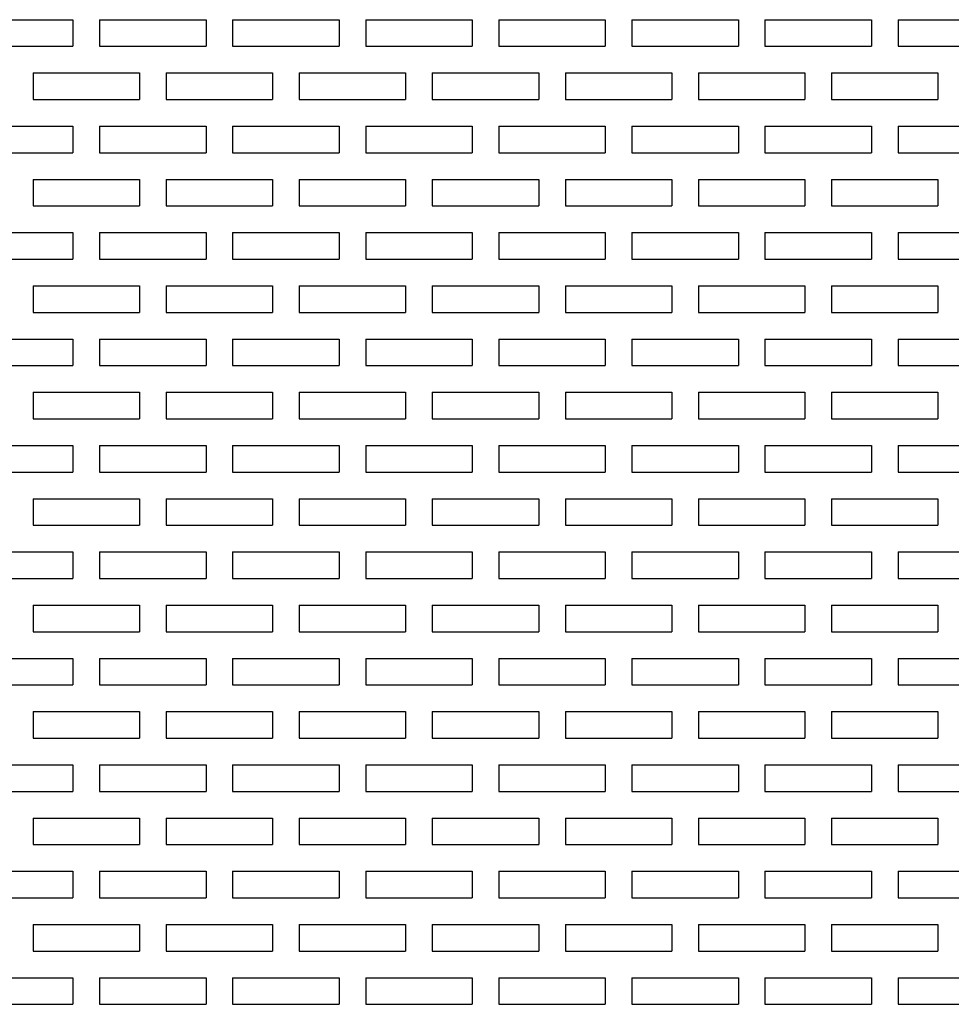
# Model space of a CAD drawing. Extents: x 0 to 108, y 0 to 78.
# Tile 19 of 54: x 51.37 to 55.75, y 54.56 to 59.18. Entities that reach past the tile are written whole.
import ezdxf

# ---------------------------------------------------------------- set-up
doc = ezdxf.new("R2010")
doc.units = 0
doc.header["$LTSCALE"] = 3.5
doc.header["$MEASUREMENT"] = 0
doc.layers.add('OBJECT-70', color=3, linetype='CONTINUOUS')

msp = doc.modelspace()

# ---------------------------------------------------------------- linework, layer by layer
at = {"layer": 'OBJECT-70'}
for p, q in [((51.1225, 59.1841), (51.6225, 59.1841)), ((51.6225, 59.1841), (51.6225, 59.0591)), ((51.7475, 59.1841), (52.2475, 59.1841)), ((51.7475, 59.1841), (51.7475, 59.0591)), ((52.2475, 59.1841), (52.2475, 59.0591)), ((52.3725, 59.1841), (52.8725, 59.1841)), ((52.3725, 59.1841), (52.3725, 59.0591)), ((52.8725, 59.1841), (52.8725, 59.0591)), ((52.9975, 59.1841), (53.4975, 59.1841)), ((52.9975, 59.1841), (52.9975, 59.0591)), ((53.4975, 59.1841), (53.4975, 59.0591)), ((53.6225, 59.1841), (54.1225, 59.1841)), ((53.6225, 59.1841), (53.6225, 59.0591)), ((54.1225, 59.1841), (54.1225, 59.0591)), ((54.2475, 59.1841), (54.7475, 59.1841)), ((54.2475, 59.1841), (54.2475, 59.0591)), ((54.7475, 59.1841), (54.7475, 59.0591)), ((54.8725, 59.1841), (55.3725, 59.1841)), ((54.8725, 59.1841), (54.8725, 59.0591)), ((55.3725, 59.1841), (55.3725, 59.0591)), ((55.4975, 59.1841), (55.9975, 59.1841)), ((55.4975, 59.1841), (55.4975, 59.0591)), ((51.1225, 59.0591), (51.6225, 59.0591)), ((51.7475, 59.0591), (52.2475, 59.0591)), ((52.3725, 59.0591), (52.8725, 59.0591)), ((52.9975, 59.0591), (53.4975, 59.0591)), ((53.6225, 59.0591), (54.1225, 59.0591)), ((54.2475, 59.0591), (54.7475, 59.0591)), ((54.8725, 59.0591), (55.3725, 59.0591)), ((55.4975, 59.0591), (55.9975, 59.0591)), ((51.435, 58.9341), (51.935, 58.9341)), ((51.435, 58.9341), (51.435, 58.8091)), ((51.6225, 58.9341), (51.7475, 58.9341)), ((51.935, 58.9341), (51.935, 58.8091)), ((52.06, 58.9341), (52.56, 58.9341)), ((52.06, 58.9341), (52.06, 58.8091)), ((52.2475, 58.9341), (52.3725, 58.9341)), ((52.56, 58.9341), (52.56, 58.8091)), ((52.685, 58.9341), (53.185, 58.9341)), ((52.685, 58.9341), (52.685, 58.8091)), ((52.8725, 58.9341), (52.9975, 58.9341)), ((53.185, 58.9341), (53.185, 58.8091)), ((53.31, 58.9341), (53.81, 58.9341)), ((53.31, 58.9341), (53.31, 58.8091)), ((53.4975, 58.9341), (53.6225, 58.9341)), ((53.81, 58.9341), (53.81, 58.8091)), ((53.935, 58.9341), (54.435, 58.9341)), ((53.935, 58.9341), (53.935, 58.8091)), ((54.1225, 58.9341), (54.2475, 58.9341)), ((54.435, 58.9341), (54.435, 58.8091)), ((54.56, 58.9341), (55.06, 58.9341)), ((54.56, 58.9341), (54.56, 58.8091)), ((54.7475, 58.9341), (54.8725, 58.9341)), ((55.06, 58.9341), (55.06, 58.8091)), ((55.185, 58.9341), (55.685, 58.9341)), ((55.185, 58.9341), (55.185, 58.8091)), ((55.3725, 58.9341), (55.4975, 58.9341)), ((55.685, 58.9341), (55.685, 58.8091)), ((51.435, 58.8091), (51.935, 58.8091)), ((52.06, 58.8091), (52.56, 58.8091)), ((52.685, 58.8091), (53.185, 58.8091)), ((53.31, 58.8091), (53.81, 58.8091)), ((53.935, 58.8091), (54.435, 58.8091)), ((54.56, 58.8091), (55.06, 58.8091)), ((55.185, 58.8091), (55.685, 58.8091)), ((51.1225, 58.6841), (51.6225, 58.6841)), ((51.6225, 58.6841), (51.6225, 58.5591)), ((51.7475, 58.6841), (52.2475, 58.6841)), ((51.7475, 58.6841), (51.7475, 58.5591)), ((52.2475, 58.6841), (52.2475, 58.5591)), ((52.3725, 58.6841), (52.8725, 58.6841)), ((52.3725, 58.6841), (52.3725, 58.5591)), ((52.8725, 58.6841), (52.8725, 58.5591)), ((52.9975, 58.6841), (53.4975, 58.6841)), ((52.9975, 58.6841), (52.9975, 58.5591)), ((53.4975, 58.6841), (53.4975, 58.5591)), ((53.6225, 58.6841), (54.1225, 58.6841)), ((53.6225, 58.6841), (53.6225, 58.5591)), ((54.1225, 58.6841), (54.1225, 58.5591)), ((54.2475, 58.6841), (54.7475, 58.6841)), ((54.2475, 58.6841), (54.2475, 58.5591)), ((54.7475, 58.6841), (54.7475, 58.5591)), ((54.8725, 58.6841), (55.3725, 58.6841)), ((54.8725, 58.6841), (54.8725, 58.5591)), ((55.3725, 58.6841), (55.3725, 58.5591)), ((55.4975, 58.6841), (55.9975, 58.6841)), ((55.4975, 58.6841), (55.4975, 58.5591)), ((51.1225, 58.5591), (51.6225, 58.5591)), ((51.7475, 58.5591), (52.2475, 58.5591)), ((52.3725, 58.5591), (52.8725, 58.5591)), ((52.9975, 58.5591), (53.4975, 58.5591)), ((53.6225, 58.5591), (54.1225, 58.5591)), ((54.2475, 58.5591), (54.7475, 58.5591)), ((54.8725, 58.5591), (55.3725, 58.5591)), ((55.4975, 58.5591), (55.9975, 58.5591)), ((51.435, 58.4341), (51.935, 58.4341)), ((51.435, 58.4341), (51.435, 58.3091)), ((51.6225, 58.4341), (51.7475, 58.4341)), ((51.935, 58.4341), (51.935, 58.3091)), ((52.06, 58.4341), (52.56, 58.4341)), ((52.06, 58.4341), (52.06, 58.3091)), ((52.2475, 58.4341), (52.3725, 58.4341)), ((52.56, 58.4341), (52.56, 58.3091)), ((52.685, 58.4341), (53.185, 58.4341)), ((52.685, 58.4341), (52.685, 58.3091)), ((52.8725, 58.4341), (52.9975, 58.4341)), ((53.185, 58.4341), (53.185, 58.3091)), ((53.31, 58.4341), (53.81, 58.4341)), ((53.31, 58.4341), (53.31, 58.3091)), ((53.4975, 58.4341), (53.6225, 58.4341)), ((53.81, 58.4341), (53.81, 58.3091)), ((53.935, 58.4341), (54.435, 58.4341)), ((53.935, 58.4341), (53.935, 58.3091)), ((54.1225, 58.4341), (54.2475, 58.4341)), ((54.435, 58.4341), (54.435, 58.3091)), ((54.56, 58.4341), (55.06, 58.4341)), ((54.56, 58.4341), (54.56, 58.3091)), ((54.7475, 58.4341), (54.8725, 58.4341)), ((55.06, 58.4341), (55.06, 58.3091)), ((55.185, 58.4341), (55.685, 58.4341)), ((55.185, 58.4341), (55.185, 58.3091)), ((55.3725, 58.4341), (55.4975, 58.4341)), ((55.685, 58.4341), (55.685, 58.3091)), ((51.435, 58.3091), (51.935, 58.3091)), ((52.06, 58.3091), (52.56, 58.3091)), ((52.685, 58.3091), (53.185, 58.3091)), ((53.31, 58.3091), (53.81, 58.3091)), ((53.935, 58.3091), (54.435, 58.3091)), ((54.56, 58.3091), (55.06, 58.3091)), ((55.185, 58.3091), (55.685, 58.3091)), ((51.1225, 58.1841), (51.6225, 58.1841)), ((51.6225, 58.1841), (51.6225, 58.0591)), ((51.7475, 58.1841), (52.2475, 58.1841)), ((51.7475, 58.1841), (51.7475, 58.0591)), ((52.2475, 58.1841), (52.2475, 58.0591)), ((52.3725, 58.1841), (52.8725, 58.1841)), ((52.3725, 58.1841), (52.3725, 58.0591)), ((52.8725, 58.1841), (52.8725, 58.0591)), ((52.9975, 58.1841), (53.4975, 58.1841)), ((52.9975, 58.1841), (52.9975, 58.0591)), ((53.4975, 58.1841), (53.4975, 58.0591)), ((53.6225, 58.1841), (54.1225, 58.1841)), ((53.6225, 58.1841), (53.6225, 58.0591)), ((54.1225, 58.1841), (54.1225, 58.0591)), ((54.2475, 58.1841), (54.7475, 58.1841)), ((54.2475, 58.1841), (54.2475, 58.0591)), ((54.7475, 58.1841), (54.7475, 58.0591)), ((54.8725, 58.1841), (55.3725, 58.1841)), ((54.8725, 58.1841), (54.8725, 58.0591)), ((55.3725, 58.1841), (55.3725, 58.0591)), ((55.4975, 58.1841), (55.9975, 58.1841)), ((55.4975, 58.1841), (55.4975, 58.0591)), ((51.1225, 58.0591), (51.6225, 58.0591)), ((51.7475, 58.0591), (52.2475, 58.0591)), ((52.3725, 58.0591), (52.8725, 58.0591)), ((52.9975, 58.0591), (53.4975, 58.0591)), ((53.6225, 58.0591), (54.1225, 58.0591)), ((54.2475, 58.0591), (54.7475, 58.0591)), ((54.8725, 58.0591), (55.3725, 58.0591)), ((55.4975, 58.0591), (55.9975, 58.0591)), ((51.435, 57.9341), (51.935, 57.9341)), ((51.435, 57.9341), (51.435, 57.8091)), ((51.6225, 57.9341), (51.7475, 57.9341)), ((51.935, 57.9341), (51.935, 57.8091)), ((52.06, 57.9341), (52.56, 57.9341)), ((52.06, 57.9341), (52.06, 57.8091)), ((52.2475, 57.9341), (52.3725, 57.9341)), ((52.56, 57.9341), (52.56, 57.8091)), ((52.685, 57.9341), (53.185, 57.9341)), ((52.685, 57.9341), (52.685, 57.8091)), ((52.8725, 57.9341), (52.9975, 57.9341)), ((53.185, 57.9341), (53.185, 57.8091)), ((53.31, 57.9341), (53.81, 57.9341)), ((53.31, 57.9341), (53.31, 57.8091)), ((53.4975, 57.9341), (53.6225, 57.9341)), ((53.81, 57.9341), (53.81, 57.8091)), ((53.935, 57.9341), (54.435, 57.9341)), ((53.935, 57.9341), (53.935, 57.8091)), ((54.1225, 57.9341), (54.2475, 57.9341)), ((54.435, 57.9341), (54.435, 57.8091)), ((54.56, 57.9341), (55.06, 57.9341)), ((54.56, 57.9341), (54.56, 57.8091)), ((54.7475, 57.9341), (54.8725, 57.9341)), ((55.06, 57.9341), (55.06, 57.8091)), ((55.185, 57.9341), (55.685, 57.9341)), ((55.185, 57.9341), (55.185, 57.8091)), ((55.3725, 57.9341), (55.4975, 57.9341)), ((55.685, 57.9341), (55.685, 57.8091)), ((51.435, 57.8091), (51.935, 57.8091)), ((52.06, 57.8091), (52.56, 57.8091)), ((52.685, 57.8091), (53.185, 57.8091)), ((53.31, 57.8091), (53.81, 57.8091)), ((53.935, 57.8091), (54.435, 57.8091)), ((54.56, 57.8091), (55.06, 57.8091)), ((55.185, 57.8091), (55.685, 57.8091)), ((51.1225, 57.6841), (51.6225, 57.6841)), ((51.6225, 57.6841), (51.6225, 57.5591)), ((51.7475, 57.6841), (52.2475, 57.6841)), ((51.7475, 57.6841), (51.7475, 57.5591)), ((52.2475, 57.6841), (52.2475, 57.5591)), ((52.3725, 57.6841), (52.8725, 57.6841)), ((52.3725, 57.6841), (52.3725, 57.5591)), ((52.8725, 57.6841), (52.8725, 57.5591)), ((52.9975, 57.6841), (53.4975, 57.6841)), ((52.9975, 57.6841), (52.9975, 57.5591)), ((53.4975, 57.6841), (53.4975, 57.5591)), ((53.6225, 57.6841), (54.1225, 57.6841)), ((53.6225, 57.6841), (53.6225, 57.5591)), ((54.1225, 57.6841), (54.1225, 57.5591)), ((54.2475, 57.6841), (54.7475, 57.6841)), ((54.2475, 57.6841), (54.2475, 57.5591)), ((54.7475, 57.6841), (54.7475, 57.5591)), ((54.8725, 57.6841), (55.3725, 57.6841)), ((54.8725, 57.6841), (54.8725, 57.5591)), ((55.3725, 57.6841), (55.3725, 57.5591)), ((55.4975, 57.6841), (55.9975, 57.6841)), ((55.4975, 57.6841), (55.4975, 57.5591)), ((51.1225, 57.5591), (51.6225, 57.5591)), ((51.7475, 57.5591), (52.2475, 57.5591)), ((52.3725, 57.5591), (52.8725, 57.5591)), ((52.9975, 57.5591), (53.4975, 57.5591)), ((53.6225, 57.5591), (54.1225, 57.5591)), ((54.2475, 57.5591), (54.7475, 57.5591)), ((54.8725, 57.5591), (55.3725, 57.5591)), ((55.4975, 57.5591), (55.9975, 57.5591)), ((51.435, 57.4341), (51.935, 57.4341)), ((51.435, 57.4341), (51.435, 57.3091)), ((51.6225, 57.4341), (51.7475, 57.4341)), ((51.935, 57.4341), (51.935, 57.3091)), ((52.06, 57.4341), (52.56, 57.4341)), ((52.06, 57.4341), (52.06, 57.3091)), ((52.2475, 57.4341), (52.3725, 57.4341)), ((52.56, 57.4341), (52.56, 57.3091)), ((52.685, 57.4341), (53.185, 57.4341)), ((52.685, 57.4341), (52.685, 57.3091)), ((52.8725, 57.4341), (52.9975, 57.4341)), ((53.185, 57.4341), (53.185, 57.3091)), ((53.31, 57.4341), (53.81, 57.4341)), ((53.31, 57.4341), (53.31, 57.3091)), ((53.4975, 57.4341), (53.6225, 57.4341)), ((53.81, 57.4341), (53.81, 57.3091)), ((53.935, 57.4341), (54.435, 57.4341)), ((53.935, 57.4341), (53.935, 57.3091)), ((54.1225, 57.4341), (54.2475, 57.4341)), ((54.435, 57.4341), (54.435, 57.3091)), ((54.56, 57.4341), (55.06, 57.4341)), ((54.56, 57.4341), (54.56, 57.3091)), ((54.7475, 57.4341), (54.8725, 57.4341)), ((55.06, 57.4341), (55.06, 57.3091)), ((55.185, 57.4341), (55.685, 57.4341)), ((55.185, 57.4341), (55.185, 57.3091)), ((55.3725, 57.4341), (55.4975, 57.4341)), ((55.685, 57.4341), (55.685, 57.3091)), ((51.435, 57.3091), (51.935, 57.3091)), ((52.06, 57.3091), (52.56, 57.3091)), ((52.685, 57.3091), (53.185, 57.3091)), ((53.31, 57.3091), (53.81, 57.3091)), ((53.935, 57.3091), (54.435, 57.3091)), ((54.56, 57.3091), (55.06, 57.3091)), ((55.185, 57.3091), (55.685, 57.3091)), ((51.1225, 57.1841), (51.6225, 57.1841)), ((51.6225, 57.1841), (51.6225, 57.0591)), ((51.7475, 57.1841), (52.2475, 57.1841)), ((51.7475, 57.1841), (51.7475, 57.0591)), ((52.2475, 57.1841), (52.2475, 57.0591)), ((52.3725, 57.1841), (52.8725, 57.1841)), ((52.3725, 57.1841), (52.3725, 57.0591)), ((52.8725, 57.1841), (52.8725, 57.0591)), ((52.9975, 57.1841), (53.4975, 57.1841)), ((52.9975, 57.1841), (52.9975, 57.0591)), ((53.4975, 57.1841), (53.4975, 57.0591)), ((53.6225, 57.1841), (54.1225, 57.1841)), ((53.6225, 57.1841), (53.6225, 57.0591)), ((54.1225, 57.1841), (54.1225, 57.0591)), ((54.2475, 57.1841), (54.7475, 57.1841)), ((54.2475, 57.1841), (54.2475, 57.0591)), ((54.7475, 57.1841), (54.7475, 57.0591)), ((54.8725, 57.1841), (55.3725, 57.1841)), ((54.8725, 57.1841), (54.8725, 57.0591)), ((55.3725, 57.1841), (55.3725, 57.0591)), ((55.4975, 57.1841), (55.9975, 57.1841)), ((55.4975, 57.1841), (55.4975, 57.0591)), ((51.1225, 57.0591), (51.6225, 57.0591)), ((51.7475, 57.0591), (52.2475, 57.0591)), ((52.3725, 57.0591), (52.8725, 57.0591)), ((52.9975, 57.0591), (53.4975, 57.0591)), ((53.6225, 57.0591), (54.1225, 57.0591)), ((54.2475, 57.0591), (54.7475, 57.0591)), ((54.8725, 57.0591), (55.3725, 57.0591)), ((55.4975, 57.0591), (55.9975, 57.0591)), ((51.435, 56.9341), (51.935, 56.9341)), ((51.435, 56.9341), (51.435, 56.8091)), ((51.6225, 56.9341), (51.7475, 56.9341)), ((51.935, 56.9341), (51.935, 56.8091)), ((52.06, 56.9341), (52.56, 56.9341)), ((52.06, 56.9341), (52.06, 56.8091)), ((52.2475, 56.9341), (52.3725, 56.9341)), ((52.56, 56.9341), (52.56, 56.8091)), ((52.685, 56.9341), (53.185, 56.9341)), ((52.685, 56.9341), (52.685, 56.8091)), ((52.8725, 56.9341), (52.9975, 56.9341)), ((53.185, 56.9341), (53.185, 56.8091)), ((53.31, 56.9341), (53.81, 56.9341)), ((53.31, 56.9341), (53.31, 56.8091)), ((53.4975, 56.9341), (53.6225, 56.9341)), ((53.81, 56.9341), (53.81, 56.8091)), ((53.935, 56.9341), (54.435, 56.9341)), ((53.935, 56.9341), (53.935, 56.8091)), ((54.1225, 56.9341), (54.2475, 56.9341)), ((54.435, 56.9341), (54.435, 56.8091)), ((54.56, 56.9341), (55.06, 56.9341)), ((54.56, 56.9341), (54.56, 56.8091)), ((54.7475, 56.9341), (54.8725, 56.9341)), ((55.06, 56.9341), (55.06, 56.8091)), ((55.185, 56.9341), (55.685, 56.9341)), ((55.185, 56.9341), (55.185, 56.8091)), ((55.3725, 56.9341), (55.4975, 56.9341)), ((55.685, 56.9341), (55.685, 56.8091)), ((51.435, 56.8091), (51.935, 56.8091)), ((52.06, 56.8091), (52.56, 56.8091)), ((52.685, 56.8091), (53.185, 56.8091)), ((53.31, 56.8091), (53.81, 56.8091)), ((53.935, 56.8091), (54.435, 56.8091)), ((54.56, 56.8091), (55.06, 56.8091)), ((55.185, 56.8091), (55.685, 56.8091)), ((51.1225, 56.6841), (51.6225, 56.6841)), ((51.6225, 56.6841), (51.6225, 56.5591)), ((51.7475, 56.6841), (52.2475, 56.6841)), ((51.7475, 56.6841), (51.7475, 56.5591)), ((52.2475, 56.6841), (52.2475, 56.5591)), ((52.3725, 56.6841), (52.8725, 56.6841)), ((52.3725, 56.6841), (52.3725, 56.5591)), ((52.8725, 56.6841), (52.8725, 56.5591)), ((52.9975, 56.6841), (53.4975, 56.6841)), ((52.9975, 56.6841), (52.9975, 56.5591)), ((53.4975, 56.6841), (53.4975, 56.5591)), ((53.6225, 56.6841), (54.1225, 56.6841)), ((53.6225, 56.6841), (53.6225, 56.5591)), ((54.1225, 56.6841), (54.1225, 56.5591)), ((54.2475, 56.6841), (54.7475, 56.6841)), ((54.2475, 56.6841), (54.2475, 56.5591)), ((54.7475, 56.6841), (54.7475, 56.5591)), ((54.8725, 56.6841), (55.3725, 56.6841)), ((54.8725, 56.6841), (54.8725, 56.5591)), ((55.3725, 56.6841), (55.3725, 56.5591)), ((55.4975, 56.6841), (55.9975, 56.6841)), ((55.4975, 56.6841), (55.4975, 56.5591)), ((51.1225, 56.5591), (51.6225, 56.5591)), ((51.7475, 56.5591), (52.2475, 56.5591)), ((52.3725, 56.5591), (52.8725, 56.5591)), ((52.9975, 56.5591), (53.4975, 56.5591)), ((53.6225, 56.5591), (54.1225, 56.5591)), ((54.2475, 56.5591), (54.7475, 56.5591)), ((54.8725, 56.5591), (55.3725, 56.5591)), ((55.4975, 56.5591), (55.9975, 56.5591)), ((51.435, 56.4341), (51.935, 56.4341)), ((51.435, 56.4341), (51.435, 56.3091)), ((51.6225, 56.4341), (51.7475, 56.4341)), ((51.935, 56.4341), (51.935, 56.3091)), ((52.06, 56.4341), (52.56, 56.4341)), ((52.06, 56.4341), (52.06, 56.3091)), ((52.2475, 56.4341), (52.3725, 56.4341)), ((52.56, 56.4341), (52.56, 56.3091)), ((52.685, 56.4341), (53.185, 56.4341)), ((52.685, 56.4341), (52.685, 56.3091)), ((52.8725, 56.4341), (52.9975, 56.4341)), ((53.185, 56.4341), (53.185, 56.3091)), ((53.31, 56.4341), (53.81, 56.4341)), ((53.31, 56.4341), (53.31, 56.3091)), ((53.4975, 56.4341), (53.6225, 56.4341)), ((53.81, 56.4341), (53.81, 56.3091)), ((53.935, 56.4341), (54.435, 56.4341)), ((53.935, 56.4341), (53.935, 56.3091)), ((54.1225, 56.4341), (54.2475, 56.4341)), ((54.435, 56.4341), (54.435, 56.3091)), ((54.56, 56.4341), (55.06, 56.4341)), ((54.56, 56.4341), (54.56, 56.3091)), ((54.7475, 56.4341), (54.8725, 56.4341)), ((55.06, 56.4341), (55.06, 56.3091)), ((55.185, 56.4341), (55.685, 56.4341)), ((55.185, 56.4341), (55.185, 56.3091)), ((55.3725, 56.4341), (55.4975, 56.4341)), ((55.685, 56.4341), (55.685, 56.3091)), ((51.435, 56.3091), (51.935, 56.3091)), ((52.06, 56.3091), (52.56, 56.3091)), ((52.685, 56.3091), (53.185, 56.3091)), ((53.31, 56.3091), (53.81, 56.3091)), ((53.935, 56.3091), (54.435, 56.3091)), ((54.56, 56.3091), (55.06, 56.3091)), ((55.185, 56.3091), (55.685, 56.3091)), ((51.1225, 56.1841), (51.6225, 56.1841)), ((51.6225, 56.1841), (51.6225, 56.0591)), ((51.7475, 56.1841), (52.2475, 56.1841)), ((51.7475, 56.1841), (51.7475, 56.0591)), ((52.2475, 56.1841), (52.2475, 56.0591)), ((52.3725, 56.1841), (52.8725, 56.1841)), ((52.3725, 56.1841), (52.3725, 56.0591)), ((52.8725, 56.1841), (52.8725, 56.0591)), ((52.9975, 56.1841), (53.4975, 56.1841)), ((52.9975, 56.1841), (52.9975, 56.0591)), ((53.4975, 56.1841), (53.4975, 56.0591)), ((53.6225, 56.1841), (54.1225, 56.1841)), ((53.6225, 56.1841), (53.6225, 56.0591)), ((54.1225, 56.1841), (54.1225, 56.0591)), ((54.2475, 56.1841), (54.7475, 56.1841)), ((54.2475, 56.1841), (54.2475, 56.0591)), ((54.7475, 56.1841), (54.7475, 56.0591)), ((54.8725, 56.1841), (55.3725, 56.1841)), ((54.8725, 56.1841), (54.8725, 56.0591)), ((55.3725, 56.1841), (55.3725, 56.0591)), ((55.4975, 56.1841), (55.9975, 56.1841)), ((55.4975, 56.1841), (55.4975, 56.0591)), ((51.1225, 56.0591), (51.6225, 56.0591)), ((51.7475, 56.0591), (52.2475, 56.0591)), ((52.3725, 56.0591), (52.8725, 56.0591)), ((52.9975, 56.0591), (53.4975, 56.0591)), ((53.6225, 56.0591), (54.1225, 56.0591)), ((54.2475, 56.0591), (54.7475, 56.0591)), ((54.8725, 56.0591), (55.3725, 56.0591)), ((55.4975, 56.0591), (55.9975, 56.0591)), ((51.435, 55.9341), (51.935, 55.9341)), ((51.435, 55.9341), (51.435, 55.8091)), ((51.6225, 55.9341), (51.7475, 55.9341)), ((51.935, 55.9341), (51.935, 55.8091)), ((52.06, 55.9341), (52.56, 55.9341)), ((52.06, 55.9341), (52.06, 55.8091)), ((52.2475, 55.9341), (52.3725, 55.9341)), ((52.56, 55.9341), (52.56, 55.8091)), ((52.685, 55.9341), (53.185, 55.9341)), ((52.685, 55.9341), (52.685, 55.8091)), ((52.8725, 55.9341), (52.9975, 55.9341)), ((53.185, 55.9341), (53.185, 55.8091)), ((53.31, 55.9341), (53.81, 55.9341)), ((53.31, 55.9341), (53.31, 55.8091)), ((53.4975, 55.9341), (53.6225, 55.9341)), ((53.81, 55.9341), (53.81, 55.8091)), ((53.935, 55.9341), (54.435, 55.9341)), ((53.935, 55.9341), (53.935, 55.8091)), ((54.1225, 55.9341), (54.2475, 55.9341)), ((54.435, 55.9341), (54.435, 55.8091)), ((54.56, 55.9341), (55.06, 55.9341)), ((54.56, 55.9341), (54.56, 55.8091)), ((54.7475, 55.9341), (54.8725, 55.9341)), ((55.06, 55.9341), (55.06, 55.8091)), ((55.185, 55.9341), (55.685, 55.9341)), ((55.185, 55.9341), (55.185, 55.8091)), ((55.3725, 55.9341), (55.4975, 55.9341)), ((55.685, 55.9341), (55.685, 55.8091)), ((51.435, 55.8091), (51.935, 55.8091)), ((52.06, 55.8091), (52.56, 55.8091)), ((52.685, 55.8091), (53.185, 55.8091)), ((53.31, 55.8091), (53.81, 55.8091)), ((53.935, 55.8091), (54.435, 55.8091)), ((54.56, 55.8091), (55.06, 55.8091)), ((55.185, 55.8091), (55.685, 55.8091)), ((51.1225, 55.6841), (51.6225, 55.6841)), ((51.6225, 55.6841), (51.6225, 55.5591)), ((51.7475, 55.6841), (52.2475, 55.6841)), ((51.7475, 55.6841), (51.7475, 55.5591)), ((52.2475, 55.6841), (52.2475, 55.5591)), ((52.3725, 55.6841), (52.8725, 55.6841)), ((52.3725, 55.6841), (52.3725, 55.5591)), ((52.8725, 55.6841), (52.8725, 55.5591)), ((52.9975, 55.6841), (53.4975, 55.6841)), ((52.9975, 55.6841), (52.9975, 55.5591)), ((53.4975, 55.6841), (53.4975, 55.5591)), ((53.6225, 55.6841), (54.1225, 55.6841)), ((53.6225, 55.6841), (53.6225, 55.5591)), ((54.1225, 55.6841), (54.1225, 55.5591)), ((54.2475, 55.6841), (54.7475, 55.6841)), ((54.2475, 55.6841), (54.2475, 55.5591)), ((54.7475, 55.6841), (54.7475, 55.5591)), ((54.8725, 55.6841), (55.3725, 55.6841)), ((54.8725, 55.6841), (54.8725, 55.5591)), ((55.3725, 55.6841), (55.3725, 55.5591)), ((55.4975, 55.6841), (55.9975, 55.6841)), ((55.4975, 55.6841), (55.4975, 55.5591)), ((51.1225, 55.5591), (51.6225, 55.5591)), ((51.7475, 55.5591), (52.2475, 55.5591)), ((52.3725, 55.5591), (52.8725, 55.5591)), ((52.9975, 55.5591), (53.4975, 55.5591)), ((53.6225, 55.5591), (54.1225, 55.5591)), ((54.2475, 55.5591), (54.7475, 55.5591)), ((54.8725, 55.5591), (55.3725, 55.5591)), ((55.4975, 55.5591), (55.9975, 55.5591)), ((51.435, 55.4341), (51.935, 55.4341)), ((51.435, 55.4341), (51.435, 55.3091)), ((51.6225, 55.4341), (51.7475, 55.4341)), ((51.935, 55.4341), (51.935, 55.3091)), ((52.06, 55.4341), (52.56, 55.4341)), ((52.06, 55.4341), (52.06, 55.3091)), ((52.2475, 55.4341), (52.3725, 55.4341)), ((52.56, 55.4341), (52.56, 55.3091)), ((52.685, 55.4341), (53.185, 55.4341)), ((52.685, 55.4341), (52.685, 55.3091)), ((52.8725, 55.4341), (52.9975, 55.4341)), ((53.185, 55.4341), (53.185, 55.3091)), ((53.31, 55.4341), (53.81, 55.4341)), ((53.31, 55.4341), (53.31, 55.3091)), ((53.4975, 55.4341), (53.6225, 55.4341)), ((53.81, 55.4341), (53.81, 55.3091)), ((53.935, 55.4341), (54.435, 55.4341)), ((53.935, 55.4341), (53.935, 55.3091)), ((54.1225, 55.4341), (54.2475, 55.4341)), ((54.435, 55.4341), (54.435, 55.3091)), ((54.56, 55.4341), (55.06, 55.4341)), ((54.56, 55.4341), (54.56, 55.3091)), ((54.7475, 55.4341), (54.8725, 55.4341)), ((55.06, 55.4341), (55.06, 55.3091)), ((55.185, 55.4341), (55.685, 55.4341)), ((55.185, 55.4341), (55.185, 55.3091)), ((55.3725, 55.4341), (55.4975, 55.4341)), ((55.685, 55.4341), (55.685, 55.3091)), ((51.435, 55.3091), (51.935, 55.3091)), ((52.06, 55.3091), (52.56, 55.3091)), ((52.685, 55.3091), (53.185, 55.3091)), ((53.31, 55.3091), (53.81, 55.3091)), ((53.935, 55.3091), (54.435, 55.3091)), ((54.56, 55.3091), (55.06, 55.3091)), ((55.185, 55.3091), (55.685, 55.3091)), ((51.1225, 55.1841), (51.6225, 55.1841)), ((51.6225, 55.1841), (51.6225, 55.0591)), ((51.7475, 55.1841), (52.2475, 55.1841)), ((51.7475, 55.1841), (51.7475, 55.0591)), ((52.2475, 55.1841), (52.2475, 55.0591)), ((52.3725, 55.1841), (52.8725, 55.1841)), ((52.3725, 55.1841), (52.3725, 55.0591)), ((52.8725, 55.1841), (52.8725, 55.0591)), ((52.9975, 55.1841), (53.4975, 55.1841)), ((52.9975, 55.1841), (52.9975, 55.0591)), ((53.4975, 55.1841), (53.4975, 55.0591)), ((53.6225, 55.1841), (54.1225, 55.1841)), ((53.6225, 55.1841), (53.6225, 55.0591)), ((54.1225, 55.1841), (54.1225, 55.0591)), ((54.2475, 55.1841), (54.7475, 55.1841)), ((54.2475, 55.1841), (54.2475, 55.0591)), ((54.7475, 55.1841), (54.7475, 55.0591)), ((54.8725, 55.1841), (55.3725, 55.1841)), ((54.8725, 55.1841), (54.8725, 55.0591)), ((55.3725, 55.1841), (55.3725, 55.0591)), ((55.4975, 55.1841), (55.9975, 55.1841)), ((55.4975, 55.1841), (55.4975, 55.0591)), ((51.1225, 55.0591), (51.6225, 55.0591)), ((51.7475, 55.0591), (52.2475, 55.0591)), ((52.3725, 55.0591), (52.8725, 55.0591)), ((52.9975, 55.0591), (53.4975, 55.0591)), ((53.6225, 55.0591), (54.1225, 55.0591)), ((54.2475, 55.0591), (54.7475, 55.0591)), ((54.8725, 55.0591), (55.3725, 55.0591)), ((55.4975, 55.0591), (55.9975, 55.0591)), ((51.435, 54.9341), (51.935, 54.9341)), ((51.435, 54.9341), (51.435, 54.8091)), ((51.6225, 54.9341), (51.7475, 54.9341)), ((51.935, 54.9341), (51.935, 54.8091)), ((52.06, 54.9341), (52.56, 54.9341)), ((52.06, 54.9341), (52.06, 54.8091)), ((52.2475, 54.9341), (52.3725, 54.9341)), ((52.56, 54.9341), (52.56, 54.8091)), ((52.685, 54.9341), (53.185, 54.9341)), ((52.685, 54.9341), (52.685, 54.8091)), ((52.8725, 54.9341), (52.9975, 54.9341)), ((53.185, 54.9341), (53.185, 54.8091)), ((53.31, 54.9341), (53.81, 54.9341)), ((53.31, 54.9341), (53.31, 54.8091)), ((53.4975, 54.9341), (53.6225, 54.9341)), ((53.81, 54.9341), (53.81, 54.8091)), ((53.935, 54.9341), (54.435, 54.9341)), ((53.935, 54.9341), (53.935, 54.8091)), ((54.1225, 54.9341), (54.2475, 54.9341)), ((54.435, 54.9341), (54.435, 54.8091)), ((54.56, 54.9341), (55.06, 54.9341)), ((54.56, 54.9341), (54.56, 54.8091)), ((54.7475, 54.9341), (54.8725, 54.9341)), ((55.06, 54.9341), (55.06, 54.8091)), ((55.185, 54.9341), (55.685, 54.9341)), ((55.185, 54.9341), (55.185, 54.8091)), ((55.3725, 54.9341), (55.4975, 54.9341)), ((55.685, 54.9341), (55.685, 54.8091)), ((51.435, 54.8091), (51.935, 54.8091)), ((52.06, 54.8091), (52.56, 54.8091)), ((52.685, 54.8091), (53.185, 54.8091)), ((53.31, 54.8091), (53.81, 54.8091)), ((53.935, 54.8091), (54.435, 54.8091)), ((54.56, 54.8091), (55.06, 54.8091)), ((55.185, 54.8091), (55.685, 54.8091)), ((51.1225, 54.6841), (51.6225, 54.6841)), ((51.6225, 54.6841), (51.6225, 54.5591)), ((51.7475, 54.6841), (52.2475, 54.6841)), ((51.7475, 54.6841), (51.7475, 54.5591)), ((52.2475, 54.6841), (52.2475, 54.5591)), ((52.3725, 54.6841), (52.8725, 54.6841)), ((52.3725, 54.6841), (52.3725, 54.5591)), ((52.8725, 54.6841), (52.8725, 54.5591)), ((52.9975, 54.6841), (53.4975, 54.6841)), ((52.9975, 54.6841), (52.9975, 54.5591)), ((53.4975, 54.6841), (53.4975, 54.5591)), ((53.6225, 54.6841), (54.1225, 54.6841)), ((53.6225, 54.6841), (53.6225, 54.5591)), ((54.1225, 54.6841), (54.1225, 54.5591)), ((54.2475, 54.6841), (54.7475, 54.6841)), ((54.2475, 54.6841), (54.2475, 54.5591)), ((54.7475, 54.6841), (54.7475, 54.5591)), ((54.8725, 54.6841), (55.3725, 54.6841)), ((54.8725, 54.6841), (54.8725, 54.5591)), ((55.3725, 54.6841), (55.3725, 54.5591)), ((55.4975, 54.6841), (55.9975, 54.6841)), ((55.4975, 54.6841), (55.4975, 54.5591)), ((51.1225, 54.5591), (51.6225, 54.5591)), ((51.7475, 54.5591), (52.2475, 54.5591)), ((52.3725, 54.5591), (52.8725, 54.5591)), ((52.9975, 54.5591), (53.4975, 54.5591)), ((53.6225, 54.5591), (54.1225, 54.5591)), ((54.2475, 54.5591), (54.7475, 54.5591)), ((54.8725, 54.5591), (55.3725, 54.5591)), ((55.4975, 54.5591), (55.9975, 54.5591))]:
    msp.add_line(p, q, dxfattribs=at)

doc.saveas('drawing.dxf')
